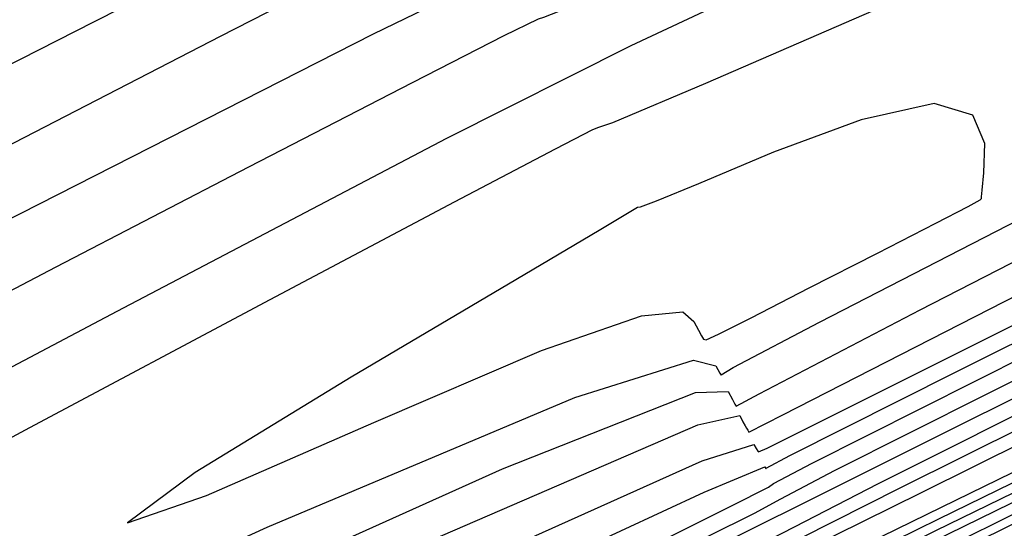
# Model space of a CAD drawing. Extents: x 3249832 to 3255657, y 13789405 to 13793316.
# Tile 74 of 256: x 3255018.06 to 3255022.18, y 13790419.04 to 13790421.16. Entities that reach past the tile are written whole.
import ezdxf

# ---------------------------------------------------------------- set-up
doc = ezdxf.new("R2010")
doc.units = 0
doc.header["$LTSCALE"] = 100
doc.header["$MEASUREMENT"] = 0
doc.linetypes.add('DASHED', pattern=[0.75, 0.5, -0.25])
for name, color, linetype in [('GRATIO_CON', 10, 'CONTINUOUS'), ('GRATIO_ICON', 7, 'CONTINUOUS'), ('PLAN', 7, 'CONTINUOUS'), ('TARGETS_EAST', 7, 'CONTINUOUS')]:
    doc.layers.add(name, color=color, linetype=linetype)

# ---------------------------------------------------------------- blocks, each defined once
blk = doc.blocks.new('Gratio_032316_contours')
at = {"layer": 'GRATIO_CON', "color": 5, "linetype": 'Continuous', "flags": 128}
for points in [[(3254945.1484, 13790381.0696), (3254949.1625, 13790383.059), (3254955.7305, 13790386.3151), (3254966.2664, 13790391.5396), (3254981.2597, 13790398.9753), (3254997.5008, 13790407.0297), (3255010.8557, 13790413.6516), (3255018.269, 13790417.3253), (3255021.0017, 13790418.6771), (3255021.3934, 13790418.869), (3255021.921, 13790419.126), (3255025.6099, 13790420.9256), (3255035.6225, 13790425.8082), (3255053.5506, 13790434.5489), (3255074.7036, 13790444.8611), (3255092.8199, 13790453.6928), (3255103.1892, 13790458.7465)], [(3254946.1838, 13790381.4123), (3254947.0823, 13790381.9304), (3254948.9732, 13790382.9076), (3254952.2901, 13790384.5656), (3254957.4129, 13790387.1059), (3254964.6024, 13790390.6688), (3254973.6448, 13790395.1509), (3254984.2075, 13790400.3876), (3254995.7068, 13790406.0898), (3255006.5545, 13790411.4692), (3255014.911, 13790415.6127), (3255019.484, 13790417.8788), (3255021.1695, 13790418.713), (3255021.4109, 13790418.8323), (3255021.9088, 13790419.0767), (3255025.3943, 13790420.7787), (3255034.8558, 13790425.3938), (3255051.8091, 13790433.6599), (3255071.8786, 13790443.4442), (3255089.216, 13790451.8965), (3255099.4042, 13790456.8624), (3255103.7521, 13790458.9719)], [(3254944.7499, 13790380.4437), (3254947.9407, 13790382.0523), (3254950.5535, 13790383.3953), (3254951.9826, 13790384.1763), (3254952.9075, 13790384.7152), (3254954.329, 13790385.486), (3254957.1773, 13790386.9338), (3254962.1008, 13790389.3863), (3254969.6775, 13790393.1422), (3254980.0423, 13790398.2787), (3254991.5591, 13790403.9866), (3255002.1485, 13790409.2356), (3255010.1539, 13790413.2043), (3255015.6081, 13790415.9087), (3255018.9663, 13790417.5737), (3255020.6989, 13790418.4324), (3255021.3374, 13790418.749), (3255021.4284, 13790418.7956), (3255021.8967, 13790419.0273), (3255025.1787, 13790420.6318), (3255034.0892, 13790424.9794), (3255050.0676, 13790432.7709)], [(3254945.0128, 13790380.5346), (3254948.7423, 13790382.4014), (3254952.94, 13790384.5118), (3254956.4013, 13790386.2753), (3254958.3386, 13790387.3037), (3254959.6313, 13790388.018), (3254961.5757, 13790389.0416), (3254965.3232, 13790390.9311), (3254971.4451, 13790393.9759), (3254980.368, 13790398.3984), (3254991.9844, 13790404.155), (3255004.0517, 13790410.1357), (3255013.7933, 13790414.9644), (3255019.1789, 13790417.6349), (3255021.1628, 13790418.6202), (3255021.4455, 13790418.7636), (3255021.8843, 13790418.9818), (3255024.963, 13790420.4872), (3255033.3225, 13790424.5661), (3255048.326, 13790431.8822), (3255066.2286, 13790440.6106)], [(3254946.0595, 13790380.94), (3254947.7717, 13790381.8299), (3254951.2231, 13790383.5629), (3254956.7272, 13790386.3167), (3254962.9385, 13790389.4308), (3254968.097, 13790392.0352), (3254971.0506, 13790393.5584), (3254973.0789, 13790394.6237), (3254976.0692, 13790396.1528), (3254981.4326, 13790398.8354), (3254988.6749, 13790402.4319), (3254996.8253, 13790406.4705), (3255004.9268, 13790410.4847), (3255012.0767, 13790414.0291), (3255017.3857, 13790416.6636), (3255020.6466, 13790418.2826), (3255024.3802, 13790420.1183), (3255031.7891, 13790423.7373), (3255044.8429, 13790430.1043), (3255060.5787, 13790437.7769)]]:
    blk.add_lwpolyline(points, dxfattribs=at)
at = {"layer": 'GRATIO_CON', "color": 1, "linetype": 'Continuous', "flags": 128}
for points in [[(3254945.0447, 13790381.2579), (3254946.3879, 13790381.8472), (3254948.9065, 13790383.0543), (3254954.1677, 13790385.6465), (3254963.9971, 13790390.5175), (3254979.1478, 13790398.0306), (3254996.0824, 13790406.4286), (3255010.1907, 13790413.4236), (3255018.044, 13790417.3144), (3255020.9392, 13790418.7456), (3255021.3546, 13790418.9482), (3255021.8369, 13790419.187), (3255025.2062, 13790420.8624), (3255034.3512, 13790425.409), (3255050.7152, 13790433.5444), (3255069.9604, 13790443.1203), (3255086.3039, 13790451.2714), (3255095.4313, 13790455.8583), (3255098.902, 13790457.6441), (3255099.7442, 13790458.1174), (3255100.4367, 13790458.5007), (3255101.2622, 13790458.9517), (3255101.9542, 13790459.3619)], [(3254953.2307, 13790386.1728), (3254956.146, 13790387.49), (3254957.8154, 13790388.163), (3254958.5062, 13790388.3415), (3254958.7466, 13790388.308), (3254959.0886, 13790388.3534), (3254960.1784, 13790388.8006), (3254962.6861, 13790389.9806), (3254967.192, 13790392.1786), (3254973.9172, 13790395.497), (3254982.9932, 13790399.9923), (3254994.1319, 13790405.5143), (3255005.368, 13790411.0858), (3255014.3168, 13790415.5226), (3255019.2507, 13790417.9671), (3255021.0694, 13790418.8669), (3255021.3299, 13790418.9958), (3255021.7471, 13790419.2059), (3255024.6691, 13790420.6627), (3255032.602, 13790424.6097), (3255046.7981, 13790431.6691), (3255063.4941, 13790439.9771)], [(3254978.9843, 13790398.114), (3254985.4775, 13790401.303), (3254993.6668, 13790405.3476), (3255001.9893, 13790409.4672), (3255009.1159, 13790412.9981), (3255014.6536, 13790415.743), (3255018.443, 13790417.6217), (3255020.4573, 13790418.6198), (3255021.1996, 13790418.9882), (3255021.3051, 13790419.0434), (3255021.6574, 13790419.2249), (3255024.132, 13790420.463), (3255030.8529, 13790423.8104), (3255042.8811, 13790429.7937), (3255057.0279, 13790436.8339)], [(3254977.1814, 13790397.9159), (3254983.2417, 13790400.7559), (3254986.6534, 13790402.3118), (3254987.9503, 13790402.8484), (3254988.2105, 13790402.8939), (3254988.5283, 13790402.9858), (3254990.0645, 13790403.6974), (3254993.9963, 13790405.611), (3255000.9046, 13790409.0133), (3255008.9853, 13790413.0081), (3255015.8381, 13790416.4036), (3255019.9544, 13790418.4499), (3255023.3927, 13790420.1658), (3255029.1034, 13790423.0121), (3255038.9639, 13790427.9186), (3255050.5616, 13790433.6908)], [(3255001.1321, 13790409.6589), (3255010.3375, 13790414.0218), (3255015.4914, 13790416.4607), (3255017.3944, 13790417.3552), (3255017.6743, 13790417.4797), (3255017.7084, 13790417.4895), (3255017.873, 13790417.5658), (3255018.2942, 13790417.7708), (3255019.0344, 13790418.1353), (3255019.9003, 13790418.5635), (3255020.6348, 13790418.9277), (3255021.0452, 13790419.1323), (3255021.1964, 13790419.2097), (3255021.2175, 13790419.2242), (3255021.3789, 13790419.3099), (3255022.5154, 13790419.8807), (3255025.603, 13790421.42), (3255031.1292, 13790424.1698), (3255037.629, 13790427.4047), (3255043.149, 13790430.1579), (3255046.3388, 13790431.7615), (3255048.2604, 13790432.7455), (3255050.5788, 13790433.9389)], [(3255034.6474, 13790428.8172), (3255032.8106, 13790427.9836), (3255029.5787, 13790426.4809), (3255025.7476, 13790424.6854), (3255022.4823, 13790423.1494), (3255020.6572, 13790422.288), (3255019.9853, 13790421.9684), (3255019.8895, 13790421.921), (3255019.8327, 13790421.8924), (3255019.4391, 13790421.6941), (3255018.3732, 13790421.1541), (3255018.3732, 13790421.1541), (3255016.4677, 13790420.1855), (3255014.2282, 13790419.0431), (3255012.3287, 13790418.0668), (3255011.1319, 13790417.439), (3255009.7569, 13790416.7105), (3255007.0113, 13790415.2746), (3255002.1862, 13790412.7691)], [(3255037.0541, 13790429.5594), (3255032.3923, 13790427.3866), (3255028.2851, 13790425.4758), (3255025.2421, 13790424.0634), (3255023.5819, 13790423.2967), (3255022.8608, 13790422.9673), (3255022.4443, 13790422.7774), (3255021.8399, 13790422.4964), (3255021.1235, 13790422.1607), (3255020.5129, 13790421.8735), (3255020.1716, 13790421.7125), (3255020.0454, 13790421.6534), (3255020.0261, 13790421.6464), (3255020.0233, 13790421.6497), (3255020.0197, 13790421.6543), (3255020.0163, 13790421.6589), (3255019.8749, 13790421.5913), (3255018.9028, 13790421.0932), (3255016.2679, 13790419.7348), (3255011.5546, 13790417.2994), (3255006.0099, 13790414.422), (3255001.2973, 13790411.9507)], [(3254996.2565, 13790407.5412), (3255006.0583, 13790412.1768), (3255014.4705, 13790416.158), (3255019.1849, 13790418.3794), (3255020.9272, 13790419.1878), (3255021.1818, 13790419.2935), (3255021.1818, 13790419.2935), (3255021.1857, 13790419.2877), (3255021.1871, 13790419.2869), (3255021.1871, 13790419.289), (3255021.2852, 13790419.3413), (3255021.976, 13790419.6882), (3255023.8528, 13790420.6239), (3255027.2119, 13790422.2954), (3255031.1627, 13790424.2617), (3255034.518, 13790425.9352), (3255036.5203, 13790426.9422), (3255038.1321, 13790427.7657), (3255040.7457, 13790429.1032), (3255045.2553, 13790431.4019), (3255050.5611, 13790434.1099)], [(3255036.984, 13790429.2433), (3255032.617, 13790427.2065), (3255028.3734, 13790425.2237), (3255025.0552, 13790423.6751), (3255022.72, 13790422.5888), (3255021.2394, 13790421.905), (3255020.3867, 13790421.5138), (3255019.5427, 13790421.1037), (3255017.9897, 13790420.3132), (3255015.2885, 13790418.9221), (3255012.1126, 13790417.2757), (3255009.4138, 13790415.8606), (3255007.8185, 13790414.9976), (3255006.6521, 13790414.343), (3255004.9144, 13790413.3871), (3255001.9346, 13790411.7894)], [(3255000.7861, 13790409.8744), (3255008.7579, 13790413.6367), (3255015.6283, 13790416.8775), (3255019.4867, 13790418.6772), (3255020.9191, 13790419.3193), (3255021.1358, 13790419.3881), (3255021.1457, 13790419.3701), (3255021.1514, 13790419.3603), (3255021.1544, 13790419.3562), (3255021.1544, 13790419.3562), (3255021.1907, 13790419.3726), (3255021.4365, 13790419.4952), (3255022.1026, 13790419.8275), (3255023.2945, 13790420.4208), (3255024.6965, 13790421.1187), (3255025.887, 13790421.7125), (3255026.7018, 13790422.1228), (3255028.0038, 13790422.786), (3255030.9127, 13790424.2674), (3255036.0584, 13790426.8854), (3255042.1109, 13790429.9696), (3255047.2502, 13790432.6025), (3255050.1119, 13790434.0965)], [(3255034.2769, 13790427.6798), (3255032.5598, 13790426.8952), (3255029.4699, 13790425.4597), (3255025.8273, 13790423.7599), (3255022.7276, 13790422.3127), (3255020.9928, 13790421.5058), (3255020.3509, 13790421.2115), (3255020.2559, 13790421.1731), (3255020.2329, 13790421.1663), (3255020.09, 13790421.0962), (3255019.7063, 13790420.9004), (3255019.0209, 13790420.5474), (3255018.2151, 13790420.1296), (3255017.5304, 13790419.7706), (3255017.0494, 13790419.5113), (3255016.2198, 13790419.063), (3255014.3305, 13790418.0543), (3255010.9721, 13790416.2721), (3255006.9411, 13790414.1349), (3255003.3361, 13790412.2197)], [(3255000.3639, 13790409.9022), (3255005.3156, 13790412.2078), (3255011.4567, 13790415.098), (3255016.7836, 13790417.6018), (3255016.7836, 13790417.6018), (3255019.7828, 13790418.986), (3255020.9014, 13790419.4692), (3255021.0767, 13790419.5081), (3255021.0899, 13790419.4827), (3255021.0988, 13790419.4662), (3255021.1049, 13790419.4553), (3255021.1097, 13790419.4473), (3255021.1131, 13790419.4418), (3255021.115, 13790419.4393), (3255021.2568, 13790419.5116), (3255022.2465, 13790420.017), (3255024.9339, 13790421.3855), (3255029.7438, 13790423.8322), (3255035.4011, 13790426.7135)], [(3255021.985, 13790421.3548), (3255020.9334, 13790420.8974), (3255020.5435, 13790420.7326), (3255020.485, 13790420.7131), (3255020.4604, 13790420.7041), (3255020.3037, 13790420.6232), (3255019.8815, 13790420.4006), (3255019.1104, 13790419.9924), (3255018.1058, 13790419.4574), (3255017.0329, 13790418.8799), (3255016.041, 13790418.3368), (3255015.215, 13790417.875), (3255014.6237, 13790417.5339), (3255014.2826, 13790417.3234), (3255013.9934, 13790417.1349), (3255013.5045, 13790416.8302)], [(3255012.5962, 13790416.085), (3255014.3748, 13790416.8742), (3255016.8557, 13790418.018), (3255019.099, 13790419.0415), (3255019.099, 13790419.0415), (3255020.3858, 13790419.5839), (3255020.8825, 13790419.7395), (3255020.9768, 13790419.7164), (3255020.9925, 13790419.6865), (3255020.998, 13790419.677), (3255020.9979, 13790419.6784), (3255021.0481, 13790419.7094), (3255021.4095, 13790419.8992), (3255022.3946, 13790420.4048), (3255024.1595, 13790421.3047)]]:
    blk.add_lwpolyline(points, dxfattribs=at)
blk.add_lwpolyline([(3255020.2467, 13790419.7807), (3255020.665, 13790419.926), (3255020.8378, 13790419.9425), (3255020.8843, 13790419.9025), (3255020.9037, 13790419.8657), (3255020.9168, 13790419.8416), (3255020.9248, 13790419.8277), (3255020.9359, 13790419.8247), (3255020.9873, 13790419.8483), (3255021.1234, 13790419.9178), (3255021.3668, 13790420.042), (3255021.6532, 13790420.188), (3255021.8965, 13790420.3125), (3255022.032, 13790420.3829), (3255022.0815, 13790420.4102), (3255022.088, 13790420.4162), (3255022.088, 13790420.4227), (3255022.0904, 13790420.4513), (3255022.0975, 13790420.5235), (3255022.101, 13790420.6459), (3255022.0516, 13790420.7652), (3255021.8896, 13790420.8135), (3255021.5839, 13790420.7458), (3255021.218, 13790420.6102), (3255020.9042, 13790420.4781), (3255020.7268, 13790420.4047), (3255020.6595, 13790420.3802), (3255020.6481, 13790420.3786), (3255020.6274, 13790420.3667), (3255020.4877, 13790420.2829), (3255020.1087, 13790420.0585), (3255019.4505, 13790419.6694), (3255018.7975, 13790419.2703), (3255018.5147, 13790419.0606), (3255018.8454, 13790419.1739), (3255019.545, 13790419.4794), (3255020.2467, 13790419.7807)], close=True, dxfattribs=at)
at = {"layer": 'GRATIO_ICON', "color": 7, "linetype": 'Continuous', "flags": 128}
for points in [[(3254945.2222, 13790380.594), (3254948.1179, 13790382.0487), (3254952.7347, 13790384.359), (3254957.9392, 13790386.9713), (3254962.2492, 13790389.1553), (3254964.6946, 13790390.4311), (3254966.3551, 13790391.3209), (3254968.8224, 13790392.5972), (3254973.3779, 13790394.8833), (3254980.06, 13790398.2039), (3254988.5967, 13790402.4345), (3254998.4556, 13790407.3199), (3255008.0641, 13790412.0827), (3255015.589, 13790415.8152), (3255020.1317, 13790418.0687), (3255024.5299, 13790420.2316), (3255032.5558, 13790424.1512), (3255046.5845, 13790430.9931), (3255063.4037, 13790439.1938)], [(3254980.2481, 13790399.5758), (3254989.1568, 13790403.7874), (3254996.7896, 13790407.3888), (3255001.0724, 13790409.3862), (3255002.6724, 13790410.1018), (3255002.9424, 13790410.1868), (3255003.1184, 13790410.2376), (3255003.9688, 13790410.6315), (3255006.1452, 13790411.6908), (3255009.9695, 13790413.574), (3255014.443, 13790415.7847), (3255018.2373, 13790417.6624), (3255020.3567, 13790418.7123), (3255021.1374, 13790419.1009), (3255021.248, 13790419.1601), (3255021.4727, 13790419.2788), (3255023.0548, 13790420.0731), (3255027.3532, 13790422.2161), (3255035.0466, 13790426.0442), (3255044.0953, 13790430.5478), (3255051.78, 13790434.3806)], [(3255035.0706, 13790427.4361), (3255032.9984, 13790426.5791), (3255030.5536, 13790425.5238), (3255028.4689, 13790424.6123), (3255027.2951, 13790424.1026), (3255026.8536, 13790423.9182), (3255026.7833, 13790423.8991), (3255026.7431, 13790423.8925), (3255026.4707, 13790423.776), (3255025.7238, 13790423.4346), (3255024.3796, 13790422.8102), (3255022.7949, 13790422.0709), (3255021.4463, 13790421.4419), (3255020.621, 13790421.0545), (3255019.8489, 13790420.6669), (3255018.4704, 13790419.9434), (3255016.0615, 13790418.6704), (3255013.1395, 13790417.122)], [(3255009.8452, 13790414.541), (3255014.1561, 13790416.5582), (3255017.941, 13790418.3222), (3255017.941, 13790418.3222), (3255020.0838, 13790419.2858), (3255020.8918, 13790419.6045), (3255021.0282, 13790419.6092), (3255021.0459, 13790419.5753), (3255021.0563, 13790419.5559), (3255021.0607, 13790419.5485), (3255021.1572, 13790419.5995), (3255021.8314, 13790419.9505), (3255023.6658, 13790420.8916), (3255026.9521, 13790422.5674), (3255030.8186, 13790424.5382), (3255034.1026, 13790426.2183)]]:
    blk.add_lwpolyline(points, dxfattribs=at)

msp = doc.modelspace()

# ---------------------------------------------------------------- linework, layer by layer
at = {"layer": 'PLAN', "color": 8, "linetype": 'DASHED'}
msp.add_line((3253637.88, 13793227.22), (3255477.47, 13789493.09), dxfattribs=at)
at = {"layer": 'TARGETS_EAST', "color": 1, "const_width": 2.5}
msp.add_lwpolyline([(3255013.6969, 13790417.127, 1), (3255031.1969, 13790417.127, 1)], format="xyb", close=True, dxfattribs=at)

# ---------------------------------------------------------------- block references
at = {"layer": 'TARGETS_EAST'}
msp.add_blockref('Gratio_032316_contours', (0, 0), dxfattribs=at)

doc.saveas('drawing.dxf')
